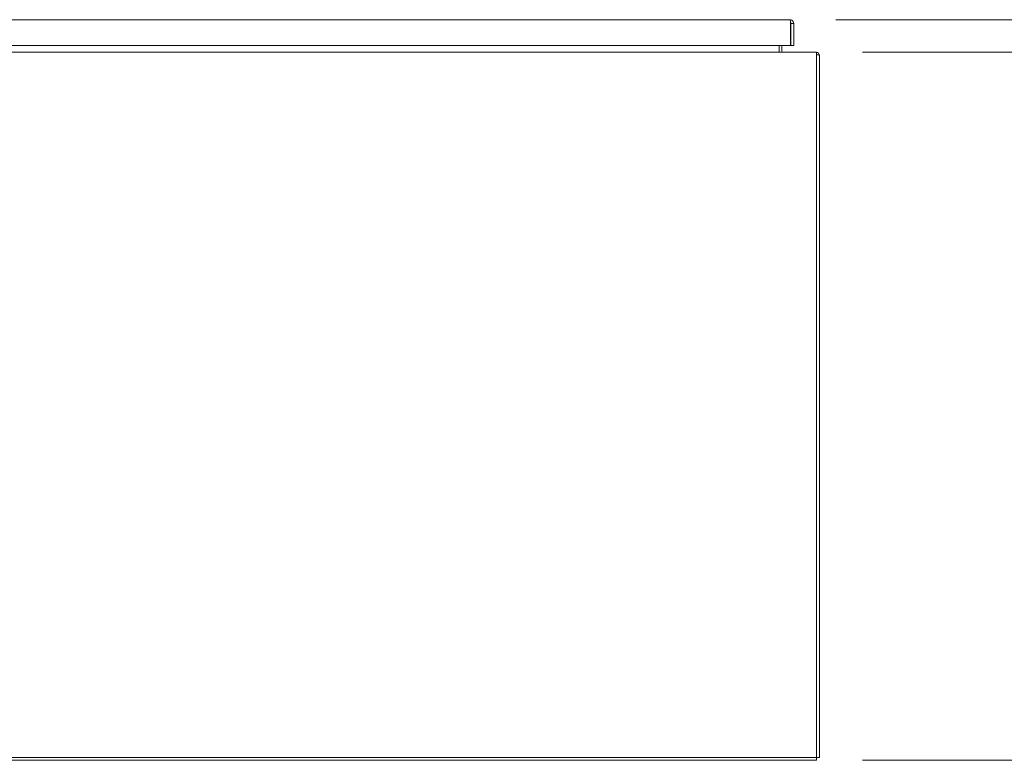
# Model space of a CAD drawing. Header units: inches. Extents: x 3 to 422, y 9 to 266.
# Tile 11 of 41: x 168 to 201, y 57 to 82. Entities that reach past the tile are written whole.
import ezdxf

# ---------------------------------------------------------------- set-up
doc = ezdxf.new("R2010")
doc.units = ezdxf.units.IN
doc.header["$LTSCALE"] = 25
doc.header["$MEASUREMENT"] = 0
doc.layers.add('Dimension (ANSI)', color=7, linetype='Continuous', lineweight=5)
doc.layers.add('Visible (ANSI)', color=7, linetype='Continuous', lineweight=5)
doc.styles.add('ROMANS', font='romans.shx')
doc.dimstyles.new('Default (ANSI)', dxfattribs={"dimscale": 25, "dimtxt": 0.08, "dimasz": 0.098425, "dimexe": 0.125, "dimexo": 0.0625, "dimgap": 0.031496, "dimtad": 0, "dimtih": 1, "dimtoh": 1, "dimrnd": 1e-08, "dimzin": 0, "dimdsep": 46, "dimtxsty": 'ROMANS', "dimcen": 0.09, "dimdle": 0.393701, "dimclrd": 256, "dimclre": 256, "dimclrt": 256, "dimadec": 0, "dimazin": 0, "dimtfac": 1.25, "dimtofl": 0, "dimtmove": 0, "dimatfit": 3, "dimfxl": 0, "dimtolj": 1, "dimtzin": 0, "dimlwd": -1, "dimlwe": -1, "dimarcsym": 0})

# ---------------------------------------------------------------- blocks, each defined once
blk = doc.blocks.new('*D12')
at = {"layer": 'Defpoints', "color": 0}
for p in [(194.659, 80.83), (194.659, 56.705), (206.946, 56.705)]:
    blk.add_point(p, dxfattribs=at)
at = {"layer": 'Dimension (ANSI)'}
for p, q in [((196.222, 80.83), (210.071, 80.83)), ((206.946, 78.37), (206.946, 73.121)), ((206.946, 59.166), (206.946, 62.879)), ((196.222, 56.705), (210.071, 56.705))]:
    blk.add_line(p, q, dxfattribs=at)
for points in [[(206.536, 78.37), (207.356, 78.37), (206.946, 80.83)], [(206.536, 59.166), (207.356, 59.166), (206.946, 56.705)]]:
    blk.add_solid(points, dxfattribs=at)
at = {"layer": 'Dimension (ANSI)', "insert": (206.946, 68), "char_height": 2, "attachment_point": 5, "style": 'ROMANS'}
blk.add_mtext('\\A1;24.13\\PTUB\\PDEPTH', dxfattribs=at)
blk = doc.blocks.new('*D13')
at = {"layer": 'Defpoints', "color": 0}
for p in [(193.754, 81.932), (194.659, 56.705), (222.235, 56.705)]:
    blk.add_point(p, dxfattribs=at)
at = {"layer": 'Dimension (ANSI)'}
for p, q in [((195.316, 81.932), (225.36, 81.932)), ((222.235, 79.472), (222.235, 71.63)), ((222.235, 59.166), (222.235, 67.008)), ((196.222, 56.705), (225.36, 56.705))]:
    blk.add_line(p, q, dxfattribs=at)
for points in [[(221.825, 79.472), (222.645, 79.472), (222.235, 81.932)], [(221.825, 59.166), (222.645, 59.166), (222.235, 56.705)]]:
    blk.add_solid(points, dxfattribs=at)
at = {"layer": 'Dimension (ANSI)', "insert": (222.235, 70.843), "char_height": 2, "attachment_point": 2, "style": 'ROMANS'}
blk.add_mtext('\\A1;(25.23)', dxfattribs=at)
blk = doc.blocks.new('*D29')
at = {"layer": 'Defpoints', "color": 0}
for p in [(193.879, 90.331), (159.441, 81.807), (193.879, 81.807)]:
    blk.add_point(p, dxfattribs=at)
at = {"layer": 'Dimension (ANSI)'}
for p, q in [((159.441, 83.37), (159.441, 93.456)), ((193.879, 83.37), (193.879, 93.456)), ((161.902, 90.331), (166.825, 90.331)), ((191.418, 90.331), (186.495, 90.331))]:
    blk.add_line(p, q, dxfattribs=at)
for points in [[(161.902, 90.741), (161.902, 89.921), (159.441, 90.331)], [(191.418, 90.741), (191.418, 89.921), (193.879, 90.331)]]:
    blk.add_solid(points, dxfattribs=at)
at = {"layer": 'Dimension (ANSI)', "insert": (176.66, 90.331), "char_height": 2, "attachment_point": 5, "style": 'ROMANS'}
blk.add_mtext('\\A1;34.44\\PDOOR WIDTH', dxfattribs=at)

msp = doc.modelspace()

# ---------------------------------------------------------------- linework, layer by layer
at = {"layer": 'Visible (ANSI)'}
for p, q in [((159.566, 81.9322), (193.7536, 81.9322)), ((193.7739, 81.8073), (193.7739, 81.0572)), ((193.7849, 81.8073), (193.7849, 81.0572)), ((193.7849, 81.8073), (193.8786, 81.8073)), ((193.8786, 81.0572), (193.8786, 81.8073)), ((158.7218, 80.8304), (194.6594, 80.8304)), ((193.7739, 81.0572), (159.5458, 81.0572)), ((193.3781, 80.8617), (193.3781, 81.0572)), ((193.3781, 80.8304), (193.3781, 80.8617)), ((193.4718, 81.0572), (193.4718, 80.8617)), ((193.7849, 81.0572), (193.8786, 81.0572)), ((194.6594, 80.7055), (194.6594, 80.8304)), ((194.7531, 80.7367), (194.6594, 80.7367)), ((194.6594, 56.7991), (194.6594, 80.7055)), ((194.7531, 80.7367), (194.7531, 56.7991)), ((158.7218, 56.7991), (194.6594, 56.7991)), ((194.6594, 56.7054), (158.7218, 56.7054)), ((194.6594, 56.7054), (194.6594, 56.7991)), ((194.7531, 56.7991), (194.6594, 56.7991))]:
    msp.add_line(p, q, dxfattribs=at)
for centre, radius, start, end in [((193.503, 80.8617), 0.1249, 180, 194.48343), ((193.503, 80.8617), 0.0312, 180, 270), ((194.6281, 80.7055), 0.1249, 14.48343, 75.51657)]:
    msp.add_arc(centre, radius, start, end, dxfattribs=at)
for points, knots in [([(193.7536, 81.9322), (193.7581, 81.9322), (193.7626, 81.9074), (193.7671, 81.8695), (193.7694, 81.8507), (193.7716, 81.829), (193.7739, 81.8073)], [0, 0, 0, 0, 1.04908, 1.04908, 1.04908, 1.5707963, 1.5707963, 1.5707963, 1.5707963]), ([(193.8786, 81.8073), (193.8786, 81.851), (193.8538, 81.8938), (193.8159, 81.9156), (193.7971, 81.9264), (193.7754, 81.9322), (193.7536, 81.9322)], [0, 0, 0, 0, 1.04908, 1.04908, 1.04908, 1.5707963, 1.5707963, 1.5707963, 1.5707963]), ([(193.7709, 81.8329), (193.7785, 81.8276), (193.784, 81.8192), (193.7848, 81.81), (193.7849, 81.8091), (193.7849, 81.8082), (193.7849, 81.8073)], [0.59510147, 0.59510147, 0.59510147, 0.59510147, 1.48347479, 1.48347479, 1.48347479, 1.57079633, 1.57079633, 1.57079633, 1.57079633])]:
    msp.add_open_spline(points, degree=3, knots=knots, dxfattribs=at)

# ---------------------------------------------------------------- dimensions: what is measured, and where the dimension line sits
at = {"layer": 'Dimension (ANSI)'}
for base, p1, p2, angle, text, override, picture, middle in [((193.8786, 90.3309), (159.4411, 81.8073), (193.8786, 81.8073), 180, '<>\\PDOOR WIDTH', {"dimtih": 0, "dimtoh": 0, "dimdec": 2, "dimtp": 0, "dimtm": 0, "dimtdec": 2, "dimatfit": 1}, '*D29', (176.6598, 90.3309)), ((222.2351, 56.7054), (193.7536, 81.9322), (194.6594, 56.7054), 90, '(<>)', {"dimgap": 0.031496, "dimdec": 2, "dimtol": 0, "dimlim": 0, "dimtp": 0, "dimtm": 0, "dimtdec": 2, "dimatfit": 1}, '*D13', (222.2351, 69.3188)), ((206.9463060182, 56.7054318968), (194.6593948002, 80.8304318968), (194.6593948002, 56.7054318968), 90, '<>\\PTUB\\PDEPTH', {"dimdec": 2, "dimtp": 0, "dimtm": 0, "dimtdec": 2, "dimatfit": 1}, '*D12', (206.9463060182, 67.9998057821))]:
    dim = msp.add_linear_dim(base=base, p1=p1, p2=p2, angle=angle, text=text, dimstyle='Default (ANSI)', override=override, dxfattribs=at)
    dim.commit()
    dim.dimension.update_dxf_attribs({"geometry": picture, "text_midpoint": middle, "dimtype": 160})

doc.saveas('drawing.dxf')
